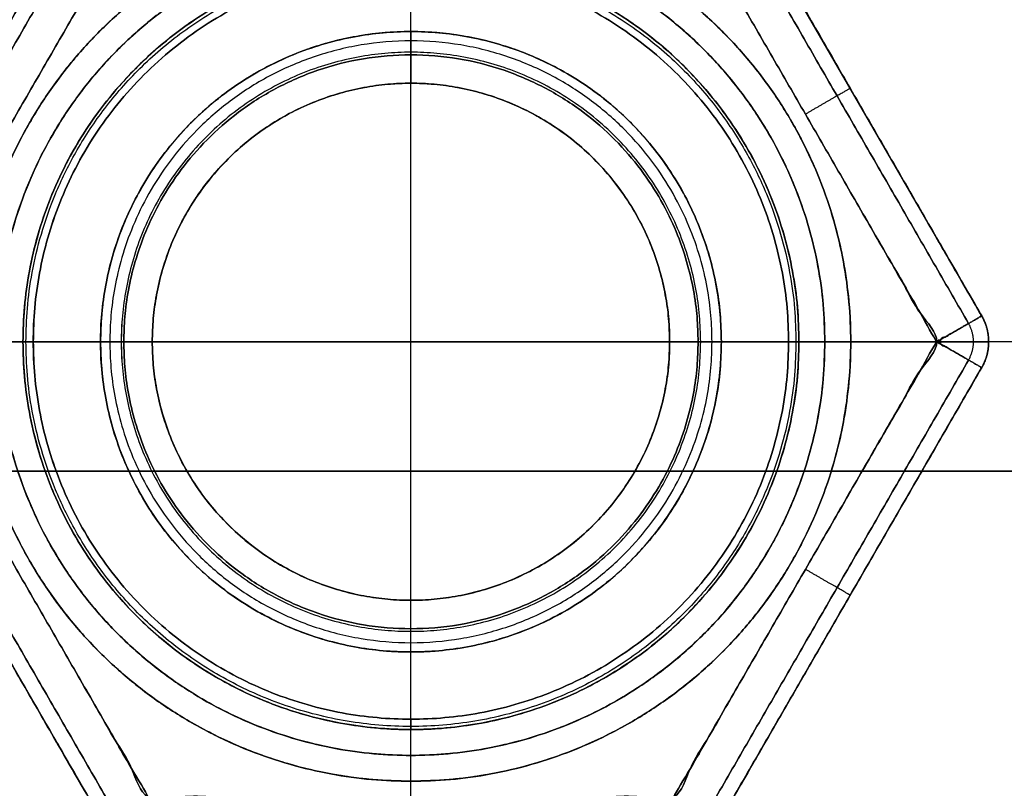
# Model space of a CAD drawing. Header units: millimetres. Extents: x -661 to 720, y -255 to 255.
# Tile 143 of 256: x -589 to -580, y -214 to -207. Entities that reach past the tile are written whole.
import ezdxf

# ---------------------------------------------------------------- set-up
doc = ezdxf.new("R2010")
doc.units = ezdxf.units.MM
doc.layers.add('Floreana 120', color=18, linetype='Continuous', true_color=0x000000)

msp = doc.modelspace()

# ---------------------------------------------------------------- linework, layer by layer
at = {"layer": 'Floreana 120', "color": 7, "true_color": 0xf1f1f1}
for p, q in [((-580.014, -209.75, 3.5), (-582.5553, -205.3483, 3.5)), ((-585.5296, -207, 1), (-585.5296, -205.5983, 1)), ((-585.5296, -207, 6), (-585.5296, -205.5983, 6)), ((-581.2846, -207.5491, 1.5), (-581.2846, -207.5491, 5.5)), ((-588.5296, -210, 1), (-590.6123, -210, 1)), ((-590.6123, -210, 6), (-588.5296, -210, 6)), ((-580.447, -210, 1), (-582.5296, -210, 1)), ((-582.5296, -210, 6), (-580.447, -210, 6)), ((-591.0453, -210.25, 3.5), (-588.504, -214.6517, 3.5)), ((-582.5553, -214.6517, 3.5), (-580.014, -210.25, 3.5)), ((-581.2846, -212.4509, 1.5), (-581.2846, -212.4509, 5.5)), ((-585.5296, -214.4017, 1), (-585.5296, -213, 1)), ((-585.5296, -214.4017, 6), (-585.5296, -213, 6))]:
    msp.add_line(p, q, dxfattribs=at)
at = {"layer": 'Floreana 120', "color": 253, "true_color": 0x97aaae}
for p, q in [((-585.5296, -207, 10.7), (-585.5296, -206.35, 10.7)), ((-585.5296, -213.65, 11.5), (-585.5296, -206.35, 11.5)), ((-585.5296, -212.8, -1.3), (-585.5296, -207.2, -1.3)), ((-588.5296, -210, 10.7), (-589.1796, -210, 10.7)), ((-589.1796, -210, 11.5), (-581.8796, -210, 11.5)), ((-582.7296, -210, -1.3), (-588.3296, -210, -1.3)), ((-581.8796, -210, 10.7), (-582.5296, -210, 10.7)), ((-585.5296, -213.65, 10.7), (-585.5296, -213, 10.7))]:
    msp.add_line(p, q, dxfattribs=at)
at = {"layer": 'Floreana 120', "color": 250, "true_color": 0x282421}
for p, q in [((-574.5296, -210, 6), (-581.5296, -210, 6)), ((-585.5296, -221, 6), (-585.5296, -214, 6))]:
    msp.add_line(p, q, dxfattribs=at)
at = {"layer": 'Floreana 120', "color": 14, "true_color": 0x990000}
for p, q in [((-625.5296, -211.25, 13), (-325.5296, -211.25, 13)), ((-325.5296, -211.25, 1230), (-625.5296, -211.25, 1230)), ((-325.5296, -211.25, 11.5), (-625.5296, -211.25, 11.5)), ((-625.5296, -211.25, 1231.5), (-325.5296, -211.25, 1231.5))]:
    msp.add_line(p, q, dxfattribs=at)
at = {"layer": 'Floreana 120', "color": 250, "true_color": 0x282421}
for points, weights, knots in [([(-652.0296, -251, 10), (-475.5296, -251, 10), (-299.0296, -251, 10), (-294.0296, -251, 10), (-294.0296, -246, 10), (-294.0296, 0, 10), (-294.0296, 246, 10), (-294.0296, 251, 10), (-299.0296, 251, 10), (-475.5296, 251, 10), (-652.0296, 251, 10), (-657.0296, 251, 10), (-657.0296, 246, 10), (-657.0296, 0, 10), (-657.0296, -246, 10), (-657.0296, -251, 10), (-652.0296, -251, 10)], [1, 1, 1, 0.707106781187, 1, 1, 1, 0.707106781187, 1, 1, 1, 0.707106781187, 1, 1, 1, 0.707106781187, 1], [0, 0, 0, 353, 353, 363, 363, 855, 855, 865, 865, 1218, 1218, 1228, 1228, 1720, 1720, 1730, 1730, 1730]), ([(-294.0296, 246), (-294.0296, 0), (-294.0296, -246), (-294.0296, -251), (-299.0296, -251), (-475.5296, -251), (-652.0296, -251), (-657.0296, -251), (-657.0296, -246), (-657.0296, 0), (-657.0296, 246), (-657.0296, 251), (-652.0296, 251), (-475.5296, 251), (-299.0296, 251), (-294.0296, 251), (-294.0296, 246)], [1, 1, 1, 0.707106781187, 1, 1, 1, 0.707106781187, 1, 1, 1, 0.707106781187, 1, 1, 1, 0.707106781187, 1], [0, 0, 0, 492, 492, 502, 502, 855, 855, 865, 865, 1357, 1357, 1367, 1367, 1720, 1720, 1730, 1730, 1730]), ([(-585.5296, -221, 6), (-596.5296, -221, 6), (-596.5296, -210, 6), (-596.5296, -199, 6), (-585.5296, -199, 6), (-574.5296, -199, 6), (-574.5296, -210, 6), (-574.5296, -221, 6), (-585.5296, -221, 6)], [1, 0.707106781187, 1, 0.707106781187, 1, 0.707106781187, 1, 0.707106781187, 1], [0, 0, 0, 22, 22, 44, 44, 66, 66, 88, 88, 88]), ([(-585.5296, -221), (-574.5296, -221), (-574.5296, -210), (-574.5296, -199), (-585.5296, -199), (-596.5296, -199), (-596.5296, -210), (-596.5296, -221), (-585.5296, -221)], [1, 0.707106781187, 1, 0.707106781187, 1, 0.707106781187, 1, 0.707106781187, 1], [0, 0, 0, 22, 22, 44, 44, 66, 66, 88, 88, 88]), ([(-574.5296, -210, 6), (-574.5296, -199, 6), (-585.5296, -199, 6), (-596.5296, -199, 6), (-596.5296, -210, 6)], [1, 0.707106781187, 1, 0.707106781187, 1], [0, 0, 0, 22, 22, 44, 44, 44]), ([(-596.5296, -210), (-596.5296, -199), (-585.5296, -199), (-574.5296, -199), (-574.5296, -210)], [1, 0.707106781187, 1, 0.707106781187, 1], [0, 0, 0, 22, 22, 44, 44, 44]), ([(-581.5296, -210, 6), (-581.5296, -206, 6), (-585.5296, -206, 6), (-589.5296, -206, 6), (-589.5296, -210, 6), (-589.5296, -214, 6), (-585.5296, -214, 6), (-581.5296, -214, 6), (-581.5296, -210, 6)], [1, 0.707106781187, 1, 0.707106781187, 1, 0.707106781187, 1, 0.707106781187, 1], [0, 0, 0, 8, 8, 16, 16, 24, 24, 32, 32, 32]), ([(-581.5296, -210, 10), (-581.5296, -214, 10), (-585.5296, -214, 10), (-589.5296, -214, 10), (-589.5296, -210, 10), (-589.5296, -206, 10), (-585.5296, -206, 10), (-581.5296, -206, 10), (-581.5296, -210, 10)], [1, 0.707106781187, 1, 0.707106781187, 1, 0.707106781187, 1, 0.707106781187, 1], [0, 0, 0, 8, 8, 16, 16, 24, 24, 32, 32, 32]), ([(-581.5296, -210, 10), (-581.5296, -206, 10), (-585.5296, -206, 10), (-589.5296, -206, 10), (-589.5296, -210, 10)], [1, 0.707106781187, 1, 0.707106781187, 1], [0, 0, 0, 8, 8, 16, 16, 16]), ([(-589.5296, -210, 6), (-589.5296, -206, 6), (-585.5296, -206, 6), (-581.5296, -206, 6), (-581.5296, -210, 6)], [1, 0.707106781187, 1, 0.707106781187, 1], [0, 0, 0, 8, 8, 16, 16, 16]), ([(-596.5296, -210, 6), (-596.5296, -221, 6), (-585.5296, -221, 6), (-574.5296, -221, 6), (-574.5296, -210, 6)], [1, 0.707106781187, 1, 0.707106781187, 1], [0, 0, 0, 22, 22, 44, 44, 44]), ([(-581.5296, -210, 6), (-581.5296, -214, 6), (-585.5296, -214, 6), (-589.5296, -214, 6), (-589.5296, -210, 6)], [1, 0.707106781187, 1, 0.707106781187, 1], [0, 0, 0, 8, 8, 16, 16, 16]), ([(-589.5296, -210, 10), (-589.5296, -214, 10), (-585.5296, -214, 10), (-581.5296, -214, 10), (-581.5296, -210, 10)], [1, 0.707106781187, 1, 0.707106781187, 1], [0, 0, 0, 8, 8, 16, 16, 16])]:
    msp.add_rational_spline(points, weights, degree=2, knots=knots, dxfattribs=at)
for points, weights, degree in [([(-596.5296, -210, 3), (-596.5296, -188, 3), (-574.5296, -188, 3), (-574.5296, -210, 3)], [1, 0.333333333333, 0.333333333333, 1], 3), ([(-589.5296, -210, 8), (-589.5296, -202, 8), (-581.5296, -202, 8), (-581.5296, -210, 8)], [1, 0.333333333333, 0.333333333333, 1], 3), ([(-585.5296, -221), (-596.5296, -221), (-596.5296, -210)], [1, 0.707106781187, 1], 2), ([(-574.5296, -210, 3), (-574.5296, -232, 3), (-596.5296, -232, 3), (-596.5296, -210, 3)], [1, 0.333333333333, 0.333333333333, 1], 3), ([(-581.5296, -210, 8), (-581.5296, -218, 8), (-589.5296, -218, 8), (-589.5296, -210, 8)], [1, 0.333333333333, 0.333333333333, 1], 3), ([(-574.5296, -210), (-574.5296, -221), (-585.5296, -221)], [1, 0.707106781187, 1], 2)]:
    msp.add_rational_spline(points, weights, degree=degree, dxfattribs=at)
at = {"layer": 'Floreana 120', "color": 7, "true_color": 0xf1f1f1}
for points, weights, knots in [([(-590.6123, -210, 1), (-591.0453, -209.75, 1), (-591.0453, -209.75, 1.5), (-589.7746, -207.5491, 1.5), (-588.504, -205.3483, 1.5), (-588.504, -205.3483, 1), (-588.071, -205.5983, 1), (-589.3416, -207.7991, 1), (-590.6123, -210, 1)], [1, 0.707106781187, 1, 1, 1, 0.707106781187, 1, 1, 1], [0, 0, 0, 1, 1, 6.08265, 6.08265, 7.08265, 7.08265, 12.165299, 12.165299, 12.165299]), ([(-588.071, -205.5983, 6), (-588.504, -205.3483, 6), (-588.504, -205.3483, 5.5), (-589.7746, -207.5491, 5.5), (-591.0453, -209.75, 5.5), (-591.0453, -209.75, 6), (-590.6123, -210, 6), (-589.3416, -207.7991, 6), (-588.071, -205.5983, 6)], [1, 0.707106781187, 1, 1, 1, 0.707106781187, 1, 1, 1], [0, 0, 0, 1, 1, 6.08265, 6.08265, 7.08265, 7.08265, 12.165299, 12.165299, 12.165299]), ([(-582.9883, -205.5983, 1), (-582.5553, -205.3483, 1), (-582.5553, -205.3483, 1.5), (-581.2846, -207.5491, 1.5), (-580.014, -209.75, 1.5), (-580.014, -209.75, 1), (-580.447, -210, 1), (-581.7176, -207.7991, 1), (-582.9883, -205.5983, 1)], [1, 0.707106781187, 1, 1, 1, 0.707106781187, 1, 1, 1], [0, 0, 0, 1, 1, 6.08265, 6.08265, 7.08265, 7.08265, 12.165299, 12.165299, 12.165299]), ([(-582.5553, -205.3483, 5.5), (-582.5553, -205.3483, 6), (-582.9883, -205.5983, 6), (-581.7176, -207.7991, 6), (-580.447, -210, 6), (-580.014, -209.75, 6), (-580.014, -209.75, 5.5), (-581.2846, -207.5491, 5.5), (-582.5553, -205.3483, 5.5)], [1, 0.707106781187, 1, 1, 1, 0.707106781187, 1, 1, 1], [0, 0, 0, 1, 1, 6.08265, 6.08265, 7.08265, 7.08265, 12.165299, 12.165299, 12.165299]), ([(-588.5296, -210, 1), (-588.5296, -207, 1), (-585.5296, -207, 1), (-582.5296, -207, 1), (-582.5296, -210, 1)], [1, 0.707106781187, 1, 0.707106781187, 1], [0, 0, 0, 6, 6, 12, 12, 12]), ([(-582.5296, -210, 1), (-582.5296, -207, 1), (-585.5296, -207, 1), (-588.5296, -207, 1), (-588.5296, -210, 1), (-588.5296, -213, 1), (-585.5296, -213, 1), (-582.5296, -213, 1), (-582.5296, -210, 1)], [1, 0.707106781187, 1, 0.707106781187, 1, 0.707106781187, 1, 0.707106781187, 1], [0, 0, 0, 6, 6, 12, 12, 18, 18, 24, 24, 24]), ([(-582.5296, -210, 6), (-582.5296, -213, 6), (-585.5296, -213, 6), (-588.5296, -213, 6), (-588.5296, -210, 6), (-588.5296, -207, 6), (-585.5296, -207, 6), (-582.5296, -207, 6), (-582.5296, -210, 6)], [1, 0.707106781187, 1, 0.707106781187, 1, 0.707106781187, 1, 0.707106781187, 1], [0, 0, 0, 6, 6, 12, 12, 18, 18, 24, 24, 24]), ([(-582.5296, -210, 6), (-582.5296, -207, 6), (-585.5296, -207, 6), (-588.5296, -207, 6), (-588.5296, -210, 6)], [1, 0.707106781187, 1, 0.707106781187, 1], [0, 0, 0, 6, 6, 12, 12, 12]), ([(-583.0296, -210, 1.5), (-583.0296, -207.5, 1.5), (-585.5296, -207.5, 1.5), (-588.0296, -207.5, 1.5), (-588.0296, -210, 1.5)], [1, 0.707106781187, 1, 0.707106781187, 1], [0, 0, 0, 5, 5, 10, 10, 10]), ([(-583.0296, -210, 5.5), (-583.0296, -207.5, 5.5), (-585.5296, -207.5, 5.5), (-588.0296, -207.5, 5.5), (-588.0296, -210, 5.5)], [1, 0.707106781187, 1, 0.707106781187, 1], [0, 0, 0, 5, 5, 10, 10, 10]), ([(-588.0296, -210, 1.5), (-588.0296, -207.5, 1.5), (-585.5296, -207.5, 1.5), (-583.0296, -207.5, 1.5), (-583.0296, -210, 1.5)], [1, 0.707106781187, 1, 0.707106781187, 1], [0, 0, 0, 5, 5, 10, 10, 10]), ([(-588.0296, -210, 5.5), (-588.0296, -207.5, 5.5), (-585.5296, -207.5, 5.5), (-583.0296, -207.5, 5.5), (-583.0296, -210, 5.5)], [1, 0.707106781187, 1, 0.707106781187, 1], [0, 0, 0, 5, 5, 10, 10, 10]), ([(-580.014, -210.25, 5.5), (-580.014, -210.25, 3.5), (-580.014, -210.25, 1.5), (-579.8696, -210, 1.5), (-580.014, -209.75, 1.5), (-580.014, -209.75, 3.5), (-580.014, -209.75, 5.5), (-579.8696, -210, 5.5), (-580.014, -210.25, 5.5)], [1, 1, 1, 0.866025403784, 1, 1, 1, 0.866025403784, 1], [0, 0, 0, 4, 4, 4.57735, 4.57735, 8.57735, 8.57735, 9.154701, 9.154701, 9.154701]), ([(-591.0453, -210.25, 1.5), (-591.0453, -210.25, 1), (-590.6123, -210, 1), (-589.3416, -212.2009, 1), (-588.071, -214.4017, 1), (-588.504, -214.6517, 1), (-588.504, -214.6517, 1.5), (-589.7746, -212.4509, 1.5), (-591.0453, -210.25, 1.5)], [1, 0.707106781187, 1, 1, 1, 0.707106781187, 1, 1, 1], [0, 0, 0, 1, 1, 6.08265, 6.08265, 7.08265, 7.08265, 12.165299, 12.165299, 12.165299]), ([(-582.5553, -214.6517, 1.5), (-582.5553, -214.6517, 1), (-582.9883, -214.4017, 1), (-581.7176, -212.2009, 1), (-580.447, -210, 1), (-580.014, -210.25, 1), (-580.014, -210.25, 1.5), (-581.2846, -212.4509, 1.5), (-582.5553, -214.6517, 1.5)], [1, 0.707106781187, 1, 1, 1, 0.707106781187, 1, 1, 1], [0, 0, 0, 1, 1, 6.08265, 6.08265, 7.08265, 7.08265, 12.165299, 12.165299, 12.165299]), ([(-580.014, -210.25, 5.5), (-580.014, -210.25, 6), (-580.447, -210, 6), (-581.7176, -212.2009, 6), (-582.9883, -214.4017, 6), (-582.5553, -214.6517, 6), (-582.5553, -214.6517, 5.5), (-581.2846, -212.4509, 5.5), (-580.014, -210.25, 5.5)], [1, 0.707106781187, 1, 1, 1, 0.707106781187, 1, 1, 1], [0, 0, 0, 1, 1, 6.08265, 6.08265, 7.08265, 7.08265, 12.165299, 12.165299, 12.165299]), ([(-590.6123, -210, 6), (-591.0453, -210.25, 6), (-591.0453, -210.25, 5.5), (-589.7746, -212.4509, 5.5), (-588.504, -214.6517, 5.5), (-588.504, -214.6517, 6), (-588.071, -214.4017, 6), (-589.3416, -212.2009, 6), (-590.6123, -210, 6)], [1, 0.707106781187, 1, 1, 1, 0.707106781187, 1, 1, 1], [0, 0, 0, 1, 1, 6.08265, 6.08265, 7.08265, 7.08265, 12.165299, 12.165299, 12.165299]), ([(-582.5296, -210, 1), (-582.5296, -213, 1), (-585.5296, -213, 1), (-588.5296, -213, 1), (-588.5296, -210, 1)], [1, 0.707106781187, 1, 0.707106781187, 1], [0, 0, 0, 6, 6, 12, 12, 12]), ([(-588.5296, -210, 6), (-588.5296, -213, 6), (-585.5296, -213, 6), (-582.5296, -213, 6), (-582.5296, -210, 6)], [1, 0.707106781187, 1, 0.707106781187, 1], [0, 0, 0, 6, 6, 12, 12, 12]), ([(-588.0296, -210, 1.5), (-588.0296, -212.5, 1.5), (-585.5296, -212.5, 1.5), (-583.0296, -212.5, 1.5), (-583.0296, -210, 1.5)], [1, 0.707106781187, 1, 0.707106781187, 1], [0, 0, 0, 5, 5, 10, 10, 10]), ([(-583.0296, -210, 1.5), (-583.0296, -212.5, 1.5), (-585.5296, -212.5, 1.5), (-588.0296, -212.5, 1.5), (-588.0296, -210, 1.5)], [1, 0.707106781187, 1, 0.707106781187, 1], [0, 0, 0, 5, 5, 10, 10, 10]), ([(-588.0296, -210, 5.5), (-588.0296, -212.5, 5.5), (-585.5296, -212.5, 5.5), (-583.0296, -212.5, 5.5), (-583.0296, -210, 5.5)], [1, 0.707106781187, 1, 0.707106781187, 1], [0, 0, 0, 5, 5, 10, 10, 10]), ([(-583.0296, -210, 5.5), (-583.0296, -212.5, 5.5), (-585.5296, -212.5, 5.5), (-588.0296, -212.5, 5.5), (-588.0296, -210, 5.5)], [1, 0.707106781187, 1, 0.707106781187, 1], [0, 0, 0, 5, 5, 10, 10, 10])]:
    msp.add_rational_spline(points, weights, degree=2, knots=knots, dxfattribs=at)
for points in [[(-588.504, -205.3483, 1.5), (-589.7746, -207.5491, 1.5), (-591.0453, -209.75, 1.5)], [(-591.0453, -209.75, 5.5), (-589.7746, -207.5491, 5.5), (-588.504, -205.3483, 5.5)], [(-588.3771, -205.4215, 1.1464), (-589.6478, -207.6224, 1.1464), (-590.9185, -209.8232, 1.1464)], [(-590.9185, -209.8232, 5.8536), (-589.6478, -207.6224, 5.8536), (-588.3771, -205.4215, 5.8536)], [(-582.6821, -205.4215, 5.8536), (-581.4115, -207.6224, 5.8536), (-580.1408, -209.8232, 5.8536)], [(-580.1408, -209.8232, 1.1464), (-581.4115, -207.6224, 1.1464), (-582.6821, -205.4215, 1.1464)], [(-580.014, -209.75, 1.5), (-581.2846, -207.5491, 1.5), (-582.5553, -205.3483, 1.5)], [(-582.5553, -205.3483, 5.5), (-581.2846, -207.5491, 5.5), (-580.014, -209.75, 5.5)], [(-585.5296, -207, 1), (-585.5296, -207.25, 1.25), (-585.5296, -207.5, 1.5)], [(-585.5296, -207, 6), (-585.5296, -207.25, 5.75), (-585.5296, -207.5, 5.5)], [(-585.5296, -207.5, 5.5), (-585.5296, -207.5, 3.5), (-585.5296, -207.5, 1.5)], [(-580.014, -209.75, 5.5), (-580.014, -209.75, 3.5), (-580.014, -209.75, 1.5)], [(-588.0296, -210, 1.5), (-588.2796, -210, 1.25), (-588.5296, -210, 1)], [(-588.5296, -210, 6), (-588.2796, -210, 5.75), (-588.0296, -210, 5.5)], [(-588.0296, -210, 1.5), (-588.0296, -210, 3.5), (-588.0296, -210, 5.5)], [(-582.5296, -210, 1), (-582.7796, -210, 1.25), (-583.0296, -210, 1.5)], [(-583.0296, -210, 5.5), (-583.0296, -210, 3.5), (-583.0296, -210, 1.5)], [(-583.0296, -210, 5.5), (-582.7796, -210, 5.75), (-582.5296, -210, 6)], [(-579.947, -210, 5.5), (-579.947, -210, 3.5), (-579.947, -210, 1.5)], [(-590.9185, -210.1768, 1.1464), (-589.6478, -212.3776, 1.1464), (-588.3771, -214.5785, 1.1464)], [(-588.3771, -214.5785, 5.8536), (-589.6478, -212.3776, 5.8536), (-590.9185, -210.1768, 5.8536)], [(-582.6821, -214.5785, 1.1464), (-581.4115, -212.3776, 1.1464), (-580.1408, -210.1768, 1.1464)], [(-580.1408, -210.1768, 5.8536), (-581.4115, -212.3776, 5.8536), (-582.6821, -214.5785, 5.8536)], [(-591.0453, -210.25, 1.5), (-589.7746, -212.4509, 1.5), (-588.504, -214.6517, 1.5)], [(-588.504, -214.6517, 5.5), (-589.7746, -212.4509, 5.5), (-591.0453, -210.25, 5.5)], [(-582.5553, -214.6517, 1.5), (-581.2846, -212.4509, 1.5), (-580.014, -210.25, 1.5)], [(-580.014, -210.25, 5.5), (-581.2846, -212.4509, 5.5), (-582.5553, -214.6517, 5.5)], [(-580.014, -210.25, 1.5), (-580.014, -210.25, 3.5), (-580.014, -210.25, 5.5)], [(-585.5296, -213, 1), (-585.5296, -212.75, 1.25), (-585.5296, -212.5, 1.5)], [(-585.5296, -212.5, 5.5), (-585.5296, -212.5, 3.5), (-585.5296, -212.5, 1.5)], [(-585.5296, -213, 6), (-585.5296, -212.75, 5.75), (-585.5296, -212.5, 5.5)]]:
    msp.add_open_spline(points, degree=2, dxfattribs=at)
for points in [[(-588.071, -205.5983, 1), (-585.5296, -205.5983, 1), (-582.9883, -205.5983, 1), (-581.7176, -207.7991, 1), (-580.447, -210, 1), (-581.7176, -212.2009, 1), (-582.9883, -214.4017, 1), (-585.5296, -214.4017, 1), (-588.071, -214.4017, 1), (-589.3416, -212.2009, 1), (-590.6123, -210, 1), (-589.3416, -207.7991, 1), (-588.071, -205.5983, 1)], [(-590.6123, -210, 6), (-589.3416, -212.2009, 6), (-588.071, -214.4017, 6), (-585.5296, -214.4017, 6), (-582.9883, -214.4017, 6), (-581.7176, -212.2009, 6), (-580.447, -210, 6), (-581.7176, -207.7991, 6), (-582.9883, -205.5983, 6), (-585.5296, -205.5983, 6), (-588.071, -205.5983, 6), (-589.3416, -207.7991, 6), (-590.6123, -210, 6)]]:
    msp.add_open_spline(points, degree=2, knots=[0, 0, 0, 5.08265, 5.08265, 10.165299, 10.165299, 15.247949, 15.247949, 20.330599, 20.330599, 25.413249, 25.413249, 30.495898, 30.495898, 30.495898], dxfattribs=at)
at = {"layer": 'Floreana 120', "color": 253, "true_color": 0x999999}
for points, weights, knots in [([(-585.5296, -205.75, 10), (-589.7796, -205.75, 10), (-589.7796, -210, 10), (-589.7796, -214.25, 10), (-585.5296, -214.25, 10), (-581.2796, -214.25, 10), (-581.2796, -210, 10), (-581.2796, -205.75, 10), (-585.5296, -205.75, 10)], [1, 0.707106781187, 1, 0.707106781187, 1, 0.707106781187, 1, 0.707106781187, 1], [0, 0, 0, 8.5, 8.5, 17, 17, 25.5, 25.5, 34, 34, 34]), ([(-585.5296, -205.75, 11.5), (-581.2796, -205.75, 11.5), (-581.2796, -210, 11.5), (-581.2796, -214.25, 11.5), (-585.5296, -214.25, 11.5), (-589.7796, -214.25, 11.5), (-589.7796, -210, 11.5), (-589.7796, -205.75, 11.5), (-585.5296, -205.75, 11.5)], [1, 0.707106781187, 1, 0.707106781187, 1, 0.707106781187, 1, 0.707106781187, 1], [0, 0, 0, 8.5, 8.5, 17, 17, 25.5, 25.5, 34, 34, 34]), ([(-585.5296, -214.25, 10), (-589.7796, -214.25, 10), (-589.7796, -210, 10), (-589.7796, -205.75, 10), (-585.5296, -205.75, 10)], [1, 0.707106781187, 1, 0.707106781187, 1], [0, 0, 0, 8.5, 8.5, 17, 17, 17]), ([(-585.5296, -205.75, 11.5), (-589.7796, -205.75, 11.5), (-589.7796, -210, 11.5), (-589.7796, -214.25, 11.5), (-585.5296, -214.25, 11.5)], [1, 0.707106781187, 1, 0.707106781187, 1], [0, 0, 0, 8.5, 8.5, 17, 17, 17]), ([(-585.5296, -214.25, 11.5), (-581.2796, -214.25, 11.5), (-581.2796, -210, 11.5), (-581.2796, -205.75, 11.5), (-585.5296, -205.75, 11.5)], [1, 0.707106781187, 1, 0.707106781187, 1], [0, 0, 0, 8.5, 8.5, 17, 17, 17]), ([(-585.5296, -205.75, 10), (-581.2796, -205.75, 10), (-581.2796, -210, 10), (-581.2796, -214.25, 10), (-585.5296, -214.25, 10)], [1, 0.707106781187, 1, 0.707106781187, 1], [0, 0, 0, 8.5, 8.5, 17, 17, 17])]:
    msp.add_rational_spline(points, weights, degree=2, knots=knots, dxfattribs=at)
for points in [[(-585.5296, -214.25, 10.75), (-594.0296, -214.25, 10.75), (-594.0296, -205.75, 10.75), (-585.5296, -205.75, 10.75)], [(-585.5296, -205.75, 10.75), (-577.0296, -205.75, 10.75), (-577.0296, -214.25, 10.75), (-585.5296, -214.25, 10.75)]]:
    msp.add_rational_spline(points, [1, 0.333333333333, 0.333333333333, 1], degree=3, dxfattribs=at)
at = {"layer": 'Floreana 120', "color": 253, "true_color": 0x97aaae}
for points, weights, knots in [([(-581.7796, -210, 10.8), (-581.7796, -206.25, 10.8), (-585.5296, -206.25, 10.8), (-589.2796, -206.25, 10.8), (-589.2796, -210, 10.8)], [1, 0.707106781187, 1, 0.707106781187, 1], [0, 0, 0, 7.5, 7.5, 15, 15, 15]), ([(-589.2796, -210, 11.4), (-589.2796, -206.25, 11.4), (-585.5296, -206.25, 11.4), (-581.7796, -206.25, 11.4), (-581.7796, -210, 11.4)], [1, 0.707106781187, 1, 0.707106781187, 1], [0, 0, 0, 7.5, 7.5, 15, 15, 15]), ([(-589.2796, -210, 10.8), (-589.2796, -206.25, 10.8), (-585.5296, -206.25, 10.8), (-581.7796, -206.25, 10.8), (-581.7796, -210, 10.8)], [1, 0.707106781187, 1, 0.707106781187, 1], [0, 0, 0, 7.5, 7.5, 15, 15, 15]), ([(-581.7796, -210, 11.4), (-581.7796, -206.25, 11.4), (-585.5296, -206.25, 11.4), (-589.2796, -206.25, 11.4), (-589.2796, -210, 11.4)], [1, 0.707106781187, 1, 0.707106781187, 1], [0, 0, 0, 7.5, 7.5, 15, 15, 15]), ([(-581.8796, -210, 10.7), (-581.8796, -213.65, 10.7), (-585.5296, -213.65, 10.7), (-589.1796, -213.65, 10.7), (-589.1796, -210, 10.7), (-589.1796, -206.35, 10.7), (-585.5296, -206.35, 10.7), (-581.8796, -206.35, 10.7), (-581.8796, -210, 10.7)], [1, 0.707106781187, 1, 0.707106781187, 1, 0.707106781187, 1, 0.707106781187, 1], [0, 0, 0, 7.3, 7.3, 14.6, 14.6, 21.9, 21.9, 29.2, 29.2, 29.2]), ([(-581.8796, -210, 10.7), (-581.8796, -206.35, 10.7), (-585.5296, -206.35, 10.7), (-589.1796, -206.35, 10.7), (-589.1796, -210, 10.7)], [1, 0.707106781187, 1, 0.707106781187, 1], [0, 0, 0, 7.3, 7.3, 14.6, 14.6, 14.6]), ([(-581.8796, -210, 11.5), (-581.8796, -206.35, 11.5), (-585.5296, -206.35, 11.5), (-589.1796, -206.35, 11.5), (-589.1796, -210, 11.5), (-589.1796, -213.65, 11.5), (-585.5296, -213.65, 11.5), (-581.8796, -213.65, 11.5), (-581.8796, -210, 11.5)], [1, 0.707106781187, 1, 0.707106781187, 1, 0.707106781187, 1, 0.707106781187, 1], [0, 0, 0, 7.3, 7.3, 14.6, 14.6, 21.9, 21.9, 29.2, 29.2, 29.2]), ([(-589.1796, -210, 11.5), (-589.1796, -206.35, 11.5), (-585.5296, -206.35, 11.5), (-581.8796, -206.35, 11.5), (-581.8796, -210, 11.5)], [1, 0.707106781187, 1, 0.707106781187, 1], [0, 0, 0, 7.3, 7.3, 14.6, 14.6, 14.6]), ([(-582.5296, -210, 10.7), (-582.5296, -207, 10.7), (-585.5296, -207, 10.7), (-588.5296, -207, 10.7), (-588.5296, -210, 10.7), (-588.5296, -213, 10.7), (-585.5296, -213, 10.7), (-582.5296, -213, 10.7), (-582.5296, -210, 10.7)], [1, 0.707106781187, 1, 0.707106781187, 1, 0.707106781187, 1, 0.707106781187, 1], [0, 0, 0, 6, 6, 12, 12, 18, 18, 24, 24, 24]), ([(-588.5296, -210, -1.1), (-588.5296, -207, -1.1), (-585.5296, -207, -1.1), (-582.5296, -207, -1.1), (-582.5296, -210, -1.1)], [1, 0.707106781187, 1, 0.707106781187, 1], [0, 0, 0, 6, 6, 12, 12, 12]), ([(-582.5296, -210, -1.1), (-582.5296, -207, -1.1), (-585.5296, -207, -1.1), (-588.5296, -207, -1.1), (-588.5296, -210, -1.1)], [1, 0.707106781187, 1, 0.707106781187, 1], [0.5, 0.5, 0.5, 0.75, 0.75, 1, 1, 1]), ([(-588.5296, -210, 10.7), (-588.5296, -207, 10.7), (-585.5296, -207, 10.7), (-582.5296, -207, 10.7), (-582.5296, -210, 10.7)], [1, 0.707106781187, 1, 0.707106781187, 1], [-1, -1, -1, -0.75, -0.75, -0.5, -0.5, -0.5]), ([(-582.7296, -210, -1.3), (-582.7296, -212.8, -1.3), (-585.5296, -212.8, -1.3), (-588.3296, -212.8, -1.3), (-588.3296, -210, -1.3), (-588.3296, -207.2, -1.3), (-585.5296, -207.2, -1.3), (-582.7296, -207.2, -1.3), (-582.7296, -210, -1.3)], [1, 0.707106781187, 1, 0.707106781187, 1, 0.707106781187, 1, 0.707106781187, 1], [0, 0, 0, 5.6, 5.6, 11.2, 11.2, 16.8, 16.8, 22.4, 22.4, 22.4]), ([(-582.7296, -210, -1.3), (-582.7296, -207.2, -1.3), (-585.5296, -207.2, -1.3), (-588.3296, -207.2, -1.3), (-588.3296, -210, -1.3)], [1, 0.707106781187, 1, 0.707106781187, 1], [0, 0, 0, 5.6, 5.6, 11.2, 11.2, 11.2]), ([(-581.7796, -210, 11.4), (-581.7796, -213.75, 11.4), (-585.5296, -213.75, 11.4), (-589.2796, -213.75, 11.4), (-589.2796, -210, 11.4)], [1, 0.707106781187, 1, 0.707106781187, 1], [0, 0, 0, 7.5, 7.5, 15, 15, 15]), ([(-589.2796, -210, 10.8), (-589.2796, -213.75, 10.8), (-585.5296, -213.75, 10.8), (-581.7796, -213.75, 10.8), (-581.7796, -210, 10.8)], [1, 0.707106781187, 1, 0.707106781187, 1], [0, 0, 0, 7.5, 7.5, 15, 15, 15]), ([(-581.7796, -210, 10.8), (-581.7796, -213.75, 10.8), (-585.5296, -213.75, 10.8), (-589.2796, -213.75, 10.8), (-589.2796, -210, 10.8)], [1, 0.707106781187, 1, 0.707106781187, 1], [0, 0, 0, 7.5, 7.5, 15, 15, 15]), ([(-589.2796, -210, 11.4), (-589.2796, -213.75, 11.4), (-585.5296, -213.75, 11.4), (-581.7796, -213.75, 11.4), (-581.7796, -210, 11.4)], [1, 0.707106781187, 1, 0.707106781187, 1], [0, 0, 0, 7.5, 7.5, 15, 15, 15]), ([(-589.1796, -210, 10.7), (-589.1796, -213.65, 10.7), (-585.5296, -213.65, 10.7), (-581.8796, -213.65, 10.7), (-581.8796, -210, 10.7)], [1, 0.707106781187, 1, 0.707106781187, 1], [0, 0, 0, 7.3, 7.3, 14.6, 14.6, 14.6]), ([(-581.8796, -210, 11.5), (-581.8796, -213.65, 11.5), (-585.5296, -213.65, 11.5), (-589.1796, -213.65, 11.5), (-589.1796, -210, 11.5)], [1, 0.707106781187, 1, 0.707106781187, 1], [0, 0, 0, 7.3, 7.3, 14.6, 14.6, 14.6]), ([(-582.5296, -210, -1.1), (-582.5296, -213, -1.1), (-585.5296, -213, -1.1), (-588.5296, -213, -1.1), (-588.5296, -210, -1.1)], [1, 0.707106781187, 1, 0.707106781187, 1], [0, 0, 0, 6, 6, 12, 12, 12]), ([(-588.5296, -210, -1.1), (-588.5296, -213, -1.1), (-585.5296, -213, -1.1), (-582.5296, -213, -1.1), (-582.5296, -210, -1.1)], [1, 0.707106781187, 1, 0.707106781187, 1], [0, 0, 0, 0.25, 0.25, 0.5, 0.5, 0.5]), ([(-582.5296, -210, 10.7), (-582.5296, -213, 10.7), (-585.5296, -213, 10.7), (-588.5296, -213, 10.7), (-588.5296, -210, 10.7)], [1, 0.707106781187, 1, 0.707106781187, 1], [-0.5, -0.5, -0.5, -0.25, -0.25, 0, 0, 0]), ([(-588.3296, -210, -1.3), (-588.3296, -212.8, -1.3), (-585.5296, -212.8, -1.3), (-582.7296, -212.8, -1.3), (-582.7296, -210, -1.3)], [1, 0.707106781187, 1, 0.707106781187, 1], [0, 0, 0, 5.6, 5.6, 11.2, 11.2, 11.2])]:
    msp.add_rational_spline(points, weights, degree=2, knots=knots, dxfattribs=at)
for points, weights in [([(-581.7796, -210, 11.1), (-581.7796, -202.5, 11.1), (-589.2796, -202.5, 11.1), (-589.2796, -210, 11.1)], [1, 0.333333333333, 0.333333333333, 1]), ([(-589.2503, -210, 10.7293), (-589.2503, -202.5586, 10.7293), (-581.8089, -202.5586, 10.7293), (-581.8089, -210, 10.7293)], [0.816490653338, 0.272163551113, 0.272163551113, 0.816490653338]), ([(-589.2503, -210, 11.4707), (-589.2503, -202.5586, 11.4707), (-581.8089, -202.5586, 11.4707), (-581.8089, -210, 11.4707)], [0.816490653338, 0.272163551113, 0.272163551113, 0.816490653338]), ([(-582.5296, -210, 4.8), (-582.5296, -204, 4.8), (-588.5296, -204, 4.8), (-588.5296, -210, 4.8)], [1, 0.333333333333, 0.333333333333, 1]), ([(-582.6196, -210, -1.19), (-582.6196, -204.18, -1.19), (-588.4396, -204.18, -1.19), (-588.4396, -210, -1.19)], [1, 0.333333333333, 0.333333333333, 1]), ([(-589.2796, -210, 11.1), (-589.2796, -217.5, 11.1), (-581.7796, -217.5, 11.1), (-581.7796, -210, 11.1)], [1, 0.333333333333, 0.333333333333, 1]), ([(-581.8089, -210, 10.7293), (-581.8089, -217.4414, 10.7293), (-589.2503, -217.4414, 10.7293), (-589.2503, -210, 10.7293)], [0.816490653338, 0.272163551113, 0.272163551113, 0.816490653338]), ([(-581.8089, -210, 11.4707), (-581.8089, -217.4414, 11.4707), (-589.2503, -217.4414, 11.4707), (-589.2503, -210, 11.4707)], [0.816490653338, 0.272163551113, 0.272163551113, 0.816490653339]), ([(-588.5296, -210, 4.8), (-588.5296, -216, 4.8), (-582.5296, -216, 4.8), (-582.5296, -210, 4.8)], [1, 0.333333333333, 0.333333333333, 1]), ([(-588.4396, -210, -1.19), (-588.4396, -215.82, -1.19), (-582.6196, -215.82, -1.19), (-582.6196, -210, -1.19)], [1, 0.333333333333, 0.333333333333, 1])]:
    msp.add_rational_spline(points, weights, degree=3, dxfattribs=at)
at = {"layer": 'Floreana 120', "color": 254, "true_color": 0xfffabe}
for points in [[(-588.5296, -210, 6), (-588.5296, -207, 6), (-585.5296, -207, 6), (-582.5296, -207, 6), (-582.5296, -210, 6), (-582.5296, -213, 6), (-585.5296, -213, 6), (-588.5296, -213, 6), (-588.5296, -210, 6)], [(-588.5296, -210, 1.5), (-588.5296, -207, 1.5), (-585.5296, -207, 1.5), (-582.5296, -207, 1.5), (-582.5296, -210, 1.5), (-582.5296, -213, 1.5), (-585.5296, -213, 1.5), (-588.5296, -213, 1.5), (-588.5296, -210, 1.5)]]:
    msp.add_rational_spline(points, [1, 0.707106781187, 1, 0.707106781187, 1, 0.707106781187, 1, 0.707106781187, 1], degree=2, knots=[0, 0, 0, 1.570796, 1.570796, 3.141593, 3.141593, 4.712389, 4.712389, 6.283185, 6.283185, 6.283185], dxfattribs=at)
at = {"layer": 'Floreana 120', "color": 253, "true_color": 0x97aaae}
for points in [[(-585.5296, -207, -1.1), (-585.5296, -207.1, -1.2), (-585.5296, -207.2, -1.3)], [(-585.5296, -207, -1.1), (-585.5296, -207, 4.8), (-585.5296, -207, 10.7)], [(-589.2796, -210, 11.4), (-589.2796, -210, 11.1), (-589.2796, -210, 10.8)], [(-588.3296, -210, -1.3), (-588.4296, -210, -1.2), (-588.5296, -210, -1.1)], [(-588.5296, -210, 10.7), (-588.5296, -210, 4.8), (-588.5296, -210, -1.1)], [(-582.5296, -210, -1.1), (-582.6296, -210, -1.2), (-582.7296, -210, -1.3)], [(-582.5296, -210, -1.1), (-582.5296, -210, 4.8), (-582.5296, -210, 10.7)], [(-581.7796, -210, 10.8), (-581.7796, -210, 11.1), (-581.7796, -210, 11.4)], [(-585.5296, -213, -1.1), (-585.5296, -212.9, -1.2), (-585.5296, -212.8, -1.3)], [(-585.5296, -213, -1.1), (-585.5296, -213, 4.8), (-585.5296, -213, 10.7)], [(-585.5296, -213.75, 10.8), (-585.5296, -213.75, 11.1), (-585.5296, -213.75, 11.4)]]:
    msp.add_open_spline(points, degree=2, dxfattribs=at)
at = {"layer": 'Floreana 120', "color": 7, "true_color": 0xf1f1f1}
for points, weights, degree in [([(-588.3046, -210, 1.225), (-588.3046, -204.45, 1.225), (-582.7546, -204.45, 1.225), (-582.7546, -210, 1.225)], [1, 0.333333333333, 0.333333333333, 1], 3), ([(-582.7546, -210, 5.775), (-582.7546, -204.45, 5.775), (-588.3046, -204.45, 5.775), (-588.3046, -210, 5.775)], [1, 0.333333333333, 0.333333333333, 1], 3), ([(-588.0296, -210, 3.5), (-588.0296, -205, 3.5), (-583.0296, -205, 3.5), (-583.0296, -210, 3.5)], [1, 0.333333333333, 0.333333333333, 1], 3), ([(-580.014, -209.75, 1.5), (-579.8696, -210, 1.5), (-580.014, -210.25, 1.5)], [1, 0.866025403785, 1], 2), ([(-580.014, -209.75, 3.5), (-579.9225, -209.9085, 3.5), (-579.9225, -210.0915, 3.5), (-580.014, -210.25, 3.5)], [1, 0.910683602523, 0.910683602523, 1], 3), ([(-580.014, -210.25, 5.5), (-579.8696, -210, 5.5), (-580.014, -209.75, 5.5)], [1, 0.866025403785, 1], 2), ([(-580.1408, -210.1768, 1.1464), (-580.0761, -210.0647, 1.1464), (-580.0761, -209.9353, 1.1464), (-580.1408, -209.8232, 1.1464)], [0.828741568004, 0.75472135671, 0.75472135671, 0.828741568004], 3), ([(-580.1408, -210.1768, 5.8536), (-580.0761, -210.0647, 5.8536), (-580.0761, -209.9353, 5.8536), (-580.1408, -209.8232, 5.8536)], [0.828741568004, 0.75472135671, 0.75472135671, 0.828741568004], 3), ([(-582.7546, -210, 1.225), (-582.7546, -215.55, 1.225), (-588.3046, -215.55, 1.225), (-588.3046, -210, 1.225)], [1, 0.333333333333, 0.333333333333, 1], 3), ([(-588.3046, -210, 5.775), (-588.3046, -215.55, 5.775), (-582.7546, -215.55, 5.775), (-582.7546, -210, 5.775)], [1, 0.333333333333, 0.333333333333, 1], 3), ([(-583.0296, -210, 3.5), (-583.0296, -215, 3.5), (-588.0296, -215, 3.5), (-588.0296, -210, 3.5)], [1, 0.333333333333, 0.333333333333, 1], 3)]:
    msp.add_rational_spline(points, weights, degree=degree, dxfattribs=at)
at = {"layer": 'Floreana 120', "color": 80, "true_color": 0x33ff33}
for points in [[(-588.0296, -210, 10.7), (-588.0296, -212.5, 10.7), (-585.5296, -212.5, 10.7), (-583.0296, -212.5, 10.7), (-583.0296, -210, 10.7), (-583.0296, -207.5, 10.7), (-585.5296, -207.5, 10.7), (-588.0296, -207.5, 10.7), (-588.0296, -210, 10.7)], [(-588.0296, -210, -1.1), (-588.0296, -212.5, -1.1), (-585.5296, -212.5, -1.1), (-583.0296, -212.5, -1.1), (-583.0296, -210, -1.1), (-583.0296, -207.5, -1.1), (-585.5296, -207.5, -1.1), (-588.0296, -207.5, -1.1), (-588.0296, -210, -1.1)]]:
    msp.add_rational_spline(points, [1, 0.707106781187, 1, 0.707106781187, 1, 0.707106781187, 1, 0.707106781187, 1], degree=2, knots=[0, 0, 0, 1.570796, 1.570796, 3.141593, 3.141593, 4.712389, 4.712389, 6.283185, 6.283185, 6.283185], dxfattribs=at)
at = {"layer": 'Floreana 120', "color": 7, "true_color": 0xf1f1f1, "extrusion": (0.5, -0.866025, 9.51425e-13)}
msp.add_rational_spline([(-581.2846, -207.5491, 5.5), (-581.2846, -207.5491, 5.7929), (-581.464, -207.6527, 6), (-581.7176, -207.7991, 6)], [1, 0.804737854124, 0.804737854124, 1], degree=3, dxfattribs=at)
at = {"layer": 'Floreana 120', "color": 7, "true_color": 0xf1f1f1, "extrusion": (0.5, -0.866025, -1.1115e-12)}
msp.add_rational_spline([(-581.2846, -207.5491, 1.5), (-581.2846, -207.5491, 1.2071), (-581.464, -207.6527, 1), (-581.7176, -207.7991, 1)], [1, 0.804737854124, 0.804737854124, 1], degree=3, dxfattribs=at)
at = {"layer": 'Floreana 120', "color": 7, "true_color": 0xf1f1f1, "extrusion": (0.5, -0.866025, 1.87655e-14)}
msp.add_rational_spline([(-580.447, -210, 1), (-580.014, -209.75, 1), (-580.014, -209.75, 1.5)], [1, 0.707106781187, 1], degree=2, dxfattribs=at)
at = {"layer": 'Floreana 120', "color": 7, "true_color": 0xf1f1f1, "extrusion": (0.5, -0.866025, -1.51218e-13)}
msp.add_rational_spline([(-580.014, -209.75, 5.5), (-580.014, -209.75, 6), (-580.447, -210, 6)], [1, 0.707106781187, 1], degree=2, dxfattribs=at)
at = {"layer": 'Floreana 120', "color": 253, "true_color": 0x97aaae, "extrusion": (1.42109e-12, 1, 1.42109e-12)}
msp.add_rational_spline([(-589.1796, -210, 10.7), (-589.2796, -210, 10.7), (-589.2796, -210, 10.8)], [1, 0.707106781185, 1], degree=2, dxfattribs=at)
at = {"layer": 'Floreana 120', "color": 253, "true_color": 0x97aaae, "extrusion": (1.42109e-12, 1, -1.42109e-12)}
msp.add_rational_spline([(-589.2796, -210, 11.4), (-589.2796, -210, 11.5), (-589.1796, -210, 11.5)], [1, 0.707106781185, 1], degree=2, dxfattribs=at)
at = {"layer": 'Floreana 120', "color": 253, "true_color": 0x97aaae, "extrusion": (-1.42109e-12, -1, 1.42109e-12)}
msp.add_rational_spline([(-581.7796, -210, 10.8), (-581.7796, -210, 10.7), (-581.8796, -210, 10.7)], [1, 0.707106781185, 1], degree=2, dxfattribs=at)
at = {"layer": 'Floreana 120', "color": 253, "true_color": 0x97aaae, "extrusion": (0, -1, 0)}
msp.add_rational_spline([(-581.8796, -210, 11.5), (-581.7796, -210, 11.5), (-581.7796, -210, 11.4)], [1, 0.707106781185, 1], degree=2, dxfattribs=at)
at = {"layer": 'Floreana 120', "color": 250, "true_color": 0x282421}
for points in [[(-581.5296, -210, 10), (-581.5296, -210, 8), (-581.5296, -210, 6)], [(-585.5296, -214, 10), (-585.5296, -214, 8), (-585.5296, -214, 6)]]:
    msp.add_open_spline(points, degree=2, dxfattribs=at)
at = {"layer": 'Floreana 120', "color": 253, "true_color": 0x999999}
for points in [[(-581.2796, -210, 11.5), (-581.2796, -210, 10.75), (-581.2796, -210, 10)], [(-585.5296, -214.25, 11.5), (-585.5296, -214.25, 10.75), (-585.5296, -214.25, 10)]]:
    msp.add_open_spline(points, degree=2, dxfattribs=at)
at = {"layer": 'Floreana 120', "color": 7, "true_color": 0xf1f1f1, "extrusion": (-0.5, -0.866025, -2.64905e-13)}
msp.add_rational_spline([(-580.014, -210.25, 1.5), (-580.014, -210.25, 1), (-580.447, -210, 1)], [1, 0.707106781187, 1], degree=2, dxfattribs=at)
at = {"layer": 'Floreana 120', "color": 7, "true_color": 0xf1f1f1, "extrusion": (2.35453e-14, -1, -1.94076e-13)}
msp.add_rational_spline([(-579.947, -210, 1.5), (-579.947, -210, 1.2071), (-580.1541, -210, 1), (-580.447, -210, 1)], [0.905891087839, 0.729004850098, 0.729004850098, 0.905891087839], degree=3, dxfattribs=at)
at = {"layer": 'Floreana 120', "color": 7, "true_color": 0xf1f1f1, "extrusion": (-0.5, -0.866025, -2.91833e-13)}
msp.add_rational_spline([(-580.447, -210, 6), (-580.014, -210.25, 6), (-580.014, -210.25, 5.5)], [1, 0.707106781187, 1], degree=2, dxfattribs=at)
at = {"layer": 'Floreana 120', "color": 7, "true_color": 0xf1f1f1, "extrusion": (-9.70378e-14, 1, -9.70378e-14)}
msp.add_rational_spline([(-580.447, -210, 6), (-580.1541, -210, 6), (-579.947, -210, 5.7929), (-579.947, -210, 5.5)], [0.905891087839, 0.729004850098, 0.729004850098, 0.905891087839], degree=3, dxfattribs=at)
at = {"layer": 'Floreana 120', "color": 7, "true_color": 0xf1f1f1, "extrusion": (-0.5, -0.866025, 2.09214e-13)}
msp.add_rational_spline([(-581.2846, -212.4509, 1.5), (-581.2846, -212.4509, 1.2071), (-581.464, -212.3473, 1), (-581.7176, -212.2009, 1)], [1, 0.804737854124, 0.804737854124, 1], degree=3, dxfattribs=at)
at = {"layer": 'Floreana 120', "color": 7, "true_color": 0xf1f1f1, "extrusion": (-0.5, -0.866025, -1.03349e-12)}
msp.add_rational_spline([(-581.2846, -212.4509, 5.5), (-581.2846, -212.4509, 5.7929), (-581.464, -212.3473, 6), (-581.7176, -212.2009, 6)], [1, 0.804737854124, 0.804737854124, 1], degree=3, dxfattribs=at)
at = {"layer": 'Floreana 120', "color": 253, "true_color": 0x97aaae, "extrusion": (1, 1.94076e-12, 1.94076e-12)}
msp.add_rational_spline([(-585.5296, -213.65, 10.7), (-585.5296, -213.7086, 10.7), (-585.5296, -213.75, 10.7414), (-585.5296, -213.75, 10.8)], [0.478289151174, 0.384897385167, 0.384897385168, 0.478289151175], degree=3, dxfattribs=at)
at = {"layer": 'Floreana 120', "color": 253, "true_color": 0x97aaae, "extrusion": (1, -1.94076e-12, 8.03887e-13)}
msp.add_rational_spline([(-585.5296, -213.75, 11.4), (-585.5296, -213.75, 11.4586), (-585.5296, -213.7086, 11.5), (-585.5296, -213.65, 11.5)], [0.478289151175, 0.384897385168, 0.384897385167, 0.478289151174], degree=3, dxfattribs=at)

doc.saveas('drawing.dxf')
